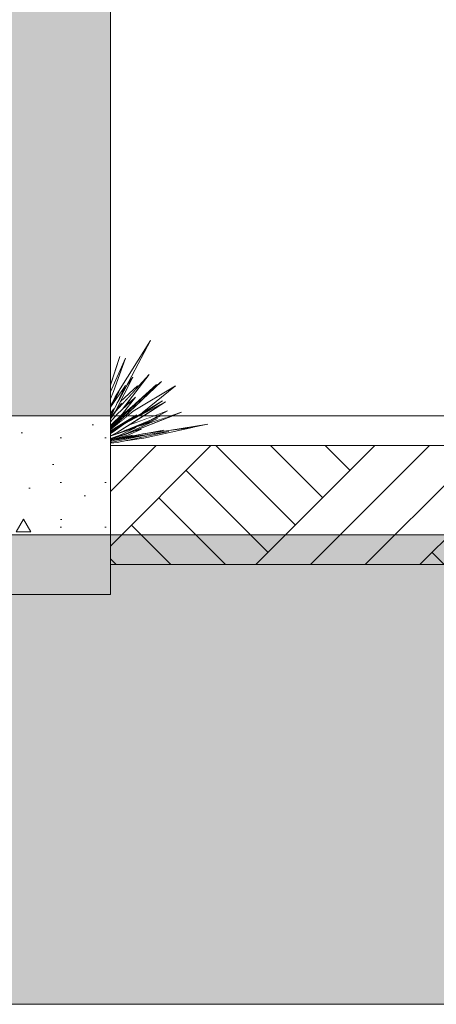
# Model space of a CAD drawing. Header units: millimetres. Extents: x 0 to 1917, y 0 to 847.
# Tile 95 of 230: x 569 to 583, y 646 to 679. Entities that reach past the tile are written whole.
import ezdxf

# ---------------------------------------------------------------- set-up
doc = ezdxf.new("R2010")
doc.units = ezdxf.units.MM
doc.header["$MEASUREMENT"] = 0
doc.set_wipeout_variables(frame=1)
doc.linetypes.add('Linha Tracejada 2_1', pattern=[3, 2, -1])
doc.linetypes.add('Wipeout_Contour', pattern=[1000, 0, -1000])
for name, color, linetype in [('Eletrodoméstico & Mobiliário.ARQ', 7, 'Continuous'), ('Interior - Mobiliário', 7, 'Continuous'), ('Laje.ARQ', 7, 'Continuous'), ('Linha & Trama.2D', 7, 'Continuous'), ('Parede.ARQ', 7, 'Continuous')]:
    doc.layers.add(name, color=color, linetype=linetype)
pattern_1 = [(45, (-3460.7426, 665.528), (-2.7577163, 2.7577163), []), (45, (-3461.662, 666.447), (-5.515433, 5.515433), []), (45, (-3462.581, 667.3665), (-5.515433, 5.515433), []), (135, (-3463.5003, 668.2857), (0.9192388, 0.9192388), [3.8999999, -3.8999999])]

msp = doc.modelspace()

# ---------------------------------------------------------------- hatches: boundary and pattern name
at = {"layer": 'Parede.ARQ', "linetype": 'Continuous', "lineweight": 0}
msp.add_hatch(color=35, dxfattribs=at).paths.add_polyline_path([(572.175, 661.528), (568.175, 661.528), (568.175, 659.528), (572.175, 659.528)])

# ---------------------------------------------------------------- linework, layer by layer
at = {"layer": 'Linha & Trama.2D', "color": 8, "linetype": 'Continuous', "lineweight": 0}
msp.add_line((609.905, 645.761), (65.194, 645.761), dxfattribs=at)
at = {"layer": 'Parede.ARQ', "color": 7, "linetype": 'Continuous', "lineweight": 0}
msp.add_line((572.175, 659.528), (568.175, 659.528), dxfattribs=at)

# ---------------------------------------------------------------- wipeouts: each hides what was drawn before it
at = {"color": 254, "linetype": 'Wipeout_Contour', "lineweight": 0, "ltscale": 44097.912527}
msp.add_wipeout([(572.175, 664.716), (572.915, 664.88), (572.501, 664.767), (572.586, 664.779), (572.764, 664.82), (573.107, 664.883), (573.266, 664.918), (573.369, 664.931), (573.969, 665.042), (573.656, 664.969), (574.209, 665.041), (575.457, 665.242), (574.906, 665.132), (574.931, 665.135), (573.302, 664.771), (572.678, 664.688), (572.399, 664.628), (572.175, 664.603), (572.175, 664.528), (586.344, 664.528), (585.581, 664.596), (584.358, 664.873), (583.745, 664.987), (584.161, 664.918), (583.859, 664.986), (583.987, 664.967), (583.818, 665.004), (584.54, 664.889), (584.216, 664.966), (584.973, 664.831), (584.546, 664.962), (585.137, 664.869), (585.067, 664.895), (585.504, 664.795), (585.371, 664.864), (584.969, 665.004), (584.301, 665.283), (584.505, 665.217), (584.169, 665.352), (584.544, 665.219), (584.054, 665.426), (584.867, 665.129), (584.507, 665.318), (585.167, 665.087), (584.787, 665.268), (584.27, 665.528), (574.26, 665.528), (572.925, 665.002), (573.219, 665.073), (572.766, 664.879)], dxfattribs=at).dxf.layer = 'Laje.ARQ'

# ---------------------------------------------------------------- next in the draw order: wipeouts: each hides what was drawn before it
at = {"color": 254, "linetype": 'Wipeout_Contour', "lineweight": 0, "ltscale": 4388.76359}
msp.add_wipeout([(572.282, 665.297), (572.387, 665.398), (572.539, 665.528), (572.514, 665.528), (572.288, 665.307)], dxfattribs=at).dxf.layer = 'Laje.ARQ'

# ---------------------------------------------------------------- next in the draw order: wipeouts: each hides what was drawn before it
at = {"color": 254, "linetype": 'Wipeout_Contour', "lineweight": 0, "ltscale": 6144.924698}
msp.add_wipeout([(572.336, 665.23), (572.492, 665.322), (572.752, 665.528), (572.682, 665.528), (572.527, 665.396), (572.514, 665.383), (572.478, 665.353)], dxfattribs=at).dxf.layer = 'Laje.ARQ'

# ---------------------------------------------------------------- next in the draw order: wipeouts: each hides what was drawn before it
at = {"color": 254, "linetype": 'Wipeout_Contour', "lineweight": 0, "ltscale": 2634.018443}
msp.add_wipeout([(572.667, 665.528), (572.587, 665.452), (572.679, 665.528)], dxfattribs=at).dxf.layer = 'Laje.ARQ'

# ---------------------------------------------------------------- next in the draw order: wipeouts: each hides what was drawn before it
at = {"color": 254, "linetype": 'Wipeout_Contour', "lineweight": 0, "ltscale": 3512.929638}
msp.add_wipeout([(572.668, 665.135), (572.852, 665.23), (573.654, 665.528), (573.291, 665.528)], dxfattribs=at).dxf.layer = 'Laje.ARQ'

# ---------------------------------------------------------------- next in the draw order: wipeouts: each hides what was drawn before it
at = {"color": 254, "linetype": 'Wipeout_Contour', "lineweight": 0, "ltscale": 4386.897246}
msp.add_wipeout([(572.2, 664.854), (572.175, 664.843), (572.175, 664.76), (572.473, 664.861), (573.046, 665.134)], dxfattribs=at).dxf.layer = 'Interior - Mobiliário'
at = {"color": 254, "linetype": 'Wipeout_Contour', "lineweight": 0, "ltscale": 7907.560237}
msp.add_wipeout([(573.216, 665.206), (573.535, 665.303), (574.206, 665.528), (573.788, 665.528), (573.48, 665.363), (573.847, 665.515), (573.449, 665.346), (573.284, 665.258), (573.758, 665.437)], dxfattribs=at).dxf.layer = 'Laje.ARQ'

# ---------------------------------------------------------------- next in the draw order: wipeouts: each hides what was drawn before it
at = {"color": 254, "linetype": 'Wipeout_Contour', "lineweight": 0, "ltscale": 3508.864889}
msp.add_wipeout([(572.915, 664.88), (572.175, 664.711), (572.175, 664.683), (572.267, 664.703)], dxfattribs=at).dxf.layer = 'Interior - Mobiliário'
at = {"color": 254, "linetype": 'Wipeout_Contour', "lineweight": 0, "ltscale": 151359.300715}
msp.add_wipeout([(571.475, 707.528), (571.475, 679.528), (572.175, 679.528), (572.175, 666.572), (572.495, 667.514), (572.175, 666.552), (572.175, 666.33), (572.688, 667.465), (572.283, 666.344), (572.175, 666.097), (572.175, 665.865), (572.231, 665.958), (572.336, 666.16), (573.526, 668.057), (572.747, 666.582), (572.93, 666.828), (572.51, 666.003), (573.083, 666.531), (573.019, 666.411), (573.474, 666.917), (572.857, 666.109), (572.761, 665.932), (572.67, 665.831), (573.018, 666.148), (572.58, 665.592), (572.514, 665.528), (572.539, 665.528), (573.077, 665.988), (573.727, 666.575), (573.297, 666.176), (573.891, 666.684), (572.667, 665.528), (572.679, 665.528), (572.785, 665.616), (572.682, 665.528), (572.752, 665.528), (572.943, 665.679), (574.365, 666.53), (573.248, 665.622), (573.93, 666.026), (573.171, 665.542), (574.026, 665.992), (573.291, 665.528), (573.654, 665.528), (574.092, 665.691), (573.788, 665.528), (574.206, 665.528), (574.567, 665.649), (574.26, 665.528), (584.27, 665.528), (583.484, 665.924), (584.318, 665.528), (584.473, 665.528), (583.747, 665.983), (584.647, 665.528), (584.677, 665.528), (584.184, 665.858), (584.714, 665.56), (584.244, 665.916), (584.913, 665.528), (585.028, 665.528), (584.734, 665.759), (585.042, 665.528), (585.053, 665.528), (583.638, 666.804), (585.055, 665.693), (584.118, 666.644), (584.933, 665.914), (584.609, 666.246), (584.995, 665.875), (584.894, 666), (584.969, 665.937), (584.65, 666.295), (585.325, 665.636), (585.208, 665.763), (584.629, 666.575), (585.333, 665.854), (585.582, 665.528), (585.607, 665.528), (585.539, 665.621), (585.437, 665.829), (585.234, 666.122), (585.004, 666.604), (584.596, 667.281), (584.896, 666.83), (584.816, 666.999), (585.212, 666.479), (584.875, 667.147), (585.274, 666.501), (585.281, 666.492), (585.162, 666.783), (585.367, 666.463), (584.966, 667.545), (585.848, 665.928), (585.879, 665.84), (585.922, 665.76), (585.656, 666.538), (585.248, 667.811), (585.7, 666.508), (586.006, 665.566), (585.929, 666.317), (586.025, 666.042), (586.015, 666.314), (585.994, 666.427), (586.008, 666.533), (585.973, 667.528), (586.073, 667.054), (586.075, 667.07), (586.152, 666.836), (586.225, 667.941), (586.427, 666.475), (586.414, 666.171), (586.63, 666.836), (586.643, 666.658), (586.778, 667.089), (586.743, 666.133), (586.956, 666.645), (586.908, 666.348), (587.003, 666.553), (586.963, 666.348), (587.628, 668.064), (587.239, 666.919), (587.284, 667.015), (587.045, 666.162), (586.92, 665.87), (587.205, 666.368), (587.107, 666.094), (587.294, 666.476), (588.353, 668.223), (587.482, 666.42), (587.005, 665.627), (587.021, 665.644), (587, 665.577), (587.224, 665.935), (588.273, 667.315), (587.494, 666.067), (588.008, 666.558), (587.532, 665.79), (588.44, 666.676), (587.645, 665.816), (587.521, 665.693), (588.655, 666.535), (588.583, 666.462), (589.18, 666.951), (588.26, 666.131), (587.924, 665.787), (588.209, 666.001), (587.794, 665.653), (587.672, 665.528), (587.818, 665.528), (588.276, 665.806), (587.924, 665.551), (587.951, 665.567), (587.896, 665.528), (587.962, 665.528), (589.21, 666.218), (588.108, 665.528), (588.291, 665.528), (588.577, 665.653), (588.361, 665.528), (588.522, 665.528), (588.647, 665.583), (588.531, 665.528), (588.866, 665.528), (590.063, 665.945), (589.055, 665.528), (589.065, 665.528), (589.436, 665.656), (589.103, 665.528), (592.571, 665.528), (592.571, 707.528)], dxfattribs=at).dxf.layer = 'Parede.ARQ'

# ---------------------------------------------------------------- next in the draw order: wipeouts: each hides what was drawn before it
at = {"color": 254, "linetype": 'Wipeout_Contour', "lineweight": 0, "ltscale": 4386.301596}
msp.add_wipeout([(572.175, 664.637), (572.233, 664.646), (573.392, 664.888), (572.333, 664.71), (572.175, 664.676)], dxfattribs=at).dxf.layer = 'Interior - Mobiliário'

# ---------------------------------------------------------------- next in the draw order: wipeouts: each hides what was drawn before it
at = {"color": 254, "linetype": 'Wipeout_Contour', "lineweight": 0, "ltscale": 9650.905095}
msp.add_wipeout([(572.175, 664.676), (572.333, 664.71), (573.392, 664.888), (572.233, 664.646), (572.175, 664.637), (572.175, 664.603), (572.399, 664.628), (574.137, 664.999), (572.501, 664.767), (572.267, 664.703), (572.175, 664.683)], dxfattribs=at).dxf.layer = 'Interior - Mobiliário'

# ---------------------------------------------------------------- next in the draw order: wipeouts: each hides what was drawn before it
at = {"color": 254, "linetype": 'Wipeout_Contour', "lineweight": 0, "ltscale": 6146.24923}
msp.add_wipeout([(574.137, 664.999), (572.678, 664.688), (573.302, 664.771), (574.931, 665.135), (573.266, 664.918), (572.72, 664.798), (572.815, 664.812)], dxfattribs=at).dxf.layer = 'Interior - Mobiliário'

# ---------------------------------------------------------------- next in the draw order: wipeouts: each hides what was drawn before it
at = {"color": 254, "linetype": 'Wipeout_Contour', "lineweight": 0, "ltscale": 5265.046781}
msp.add_wipeout([(572.668, 664.9), (572.175, 664.745), (572.175, 664.716), (572.766, 664.879), (573.219, 665.073), (572.925, 665.002)], dxfattribs=at).dxf.layer = 'Interior - Mobiliário'
at = {"color": 254, "linetype": 'Wipeout_Contour', "lineweight": 0, "ltscale": 2637.318096}
msp.add_wipeout([(574.209, 665.041), (574.906, 665.132), (575.457, 665.242)], dxfattribs=at).dxf.layer = 'Interior - Mobiliário'

# ---------------------------------------------------------------- next in the draw order: linework, layer by layer
at = {"layer": 'Interior - Mobiliário', "color": 102, "linetype": 'Continuous', "lineweight": 0}
msp.add_line((574.906, 665.132), (575.457, 665.242), dxfattribs=at)

# ---------------------------------------------------------------- next in the draw order: wipeouts: each hides what was drawn before it
at = {"color": 254, "linetype": 'Wipeout_Contour', "lineweight": 0, "ltscale": 2632.438946}
msp.add_wipeout([(572.175, 665.002), (572.175, 664.959), (572.717, 665.345)], dxfattribs=at).dxf.layer = 'Interior - Mobiliário'

# ---------------------------------------------------------------- next in the draw order: wipeouts: each hides what was drawn before it
at = {"color": 254, "linetype": 'Wipeout_Contour', "lineweight": 0, "ltscale": 3511.00134}
msp.add_wipeout([(572.452, 664.938), (572.596, 664.985), (573.847, 665.515), (572.455, 664.939)], dxfattribs=at).dxf.layer = 'Interior - Mobiliário'

# ---------------------------------------------------------------- next in the draw order: wipeouts: each hides what was drawn before it
at = {"color": 254, "linetype": 'Wipeout_Contour', "lineweight": 0, "ltscale": 5268.2911}
msp.add_wipeout([(572.175, 664.75), (572.668, 664.9), (574.567, 665.649), (573.535, 665.303), (573.596, 665.321), (572.697, 664.92)], dxfattribs=at).dxf.layer = 'Interior - Mobiliário'

# ---------------------------------------------------------------- next in the draw order: wipeouts: each hides what was drawn before it
at = {"color": 254, "linetype": 'Wipeout_Contour', "lineweight": 0, "ltscale": 3511.261538}
msp.add_wipeout([(572.175, 665.617), (572.175, 665.528), (572.175, 665.513), (572.292, 665.763)], dxfattribs=at).dxf.layer = 'Interior - Mobiliário'
at = {"color": 254, "linetype": 'Wipeout_Contour', "lineweight": 0, "ltscale": 3510.04433}
msp.add_wipeout([(572.336, 665.23), (572.175, 665.089), (572.175, 665.071), (572.492, 665.322)], dxfattribs=at).dxf.layer = 'Interior - Mobiliário'

# ---------------------------------------------------------------- next in the draw order: wipeouts: each hides what was drawn before it
at = {"color": 254, "linetype": 'Wipeout_Contour', "lineweight": 0, "ltscale": 2632.64173}
msp.add_wipeout([(572.175, 665.114), (572.175, 665.089), (572.636, 665.491)], dxfattribs=at).dxf.layer = 'Interior - Mobiliário'

# ---------------------------------------------------------------- next in the draw order: wipeouts: each hides what was drawn before it
at = {"color": 254, "linetype": 'Wipeout_Contour', "lineweight": 0, "ltscale": 6142.561033}
msp.add_wipeout([(572.175, 665.021), (572.175, 665.002), (572.717, 665.345), (572.175, 664.959), (572.175, 664.938), (572.265, 664.992), (573.061, 665.56)], dxfattribs=at).dxf.layer = 'Interior - Mobiliário'

# ---------------------------------------------------------------- next in the draw order: wipeouts: each hides what was drawn before it
at = {"color": 254, "linetype": 'Wipeout_Contour', "lineweight": 0, "ltscale": 5266.147515}
msp.add_wipeout([(572.265, 664.992), (572.175, 664.938), (572.175, 664.858), (572.404, 664.968), (574.026, 665.992), (572.657, 665.272)], dxfattribs=at).dxf.layer = 'Interior - Mobiliário'

# ---------------------------------------------------------------- next in the draw order: wipeouts: each hides what was drawn before it
at = {"color": 254, "linetype": 'Wipeout_Contour', "lineweight": 0, "ltscale": 3513.027993}
msp.add_wipeout([(572.657, 665.272), (573.171, 665.542), (573.93, 666.026), (572.66, 665.274)], dxfattribs=at).dxf.layer = 'Interior - Mobiliário'

# ---------------------------------------------------------------- next in the draw order: wipeouts: each hides what was drawn before it
at = {"color": 254, "linetype": 'Wipeout_Contour', "lineweight": 0, "ltscale": 6147.124749}
msp.add_wipeout([(572.943, 665.679), (572.175, 665.071), (572.175, 665.021), (573.061, 665.56), (572.66, 665.274), (573.248, 665.622), (574.365, 666.53)], dxfattribs=at).dxf.layer = 'Interior - Mobiliário'

# ---------------------------------------------------------------- next in the draw order: linework, layer by layer
at = {"layer": 'Laje.ARQ', "color": 111, "linetype": 'Continuous', "lineweight": 0}
msp.add_line((574.26, 665.528), (584.27, 665.528), dxfattribs=at)

# ---------------------------------------------------------------- next in the draw order: wipeouts: each hides what was drawn before it
at = {"color": 254, "linetype": 'Wipeout_Contour', "lineweight": 0, "ltscale": 5267.840726}
msp.add_wipeout([(572.175, 665.816), (572.175, 665.617), (572.292, 665.763), (572.175, 665.513), (572.175, 665.481), (572.686, 666.544)], dxfattribs=at).dxf.layer = 'Interior - Mobiliário'
at = {"color": 254, "linetype": 'Wipeout_Contour', "lineweight": 0, "ltscale": 3509.983207}
msp.add_wipeout([(572.175, 665.192), (572.282, 665.297), (572.288, 665.307), (572.175, 665.196)], dxfattribs=at).dxf.layer = 'Interior - Mobiliário'
at = {"color": 254, "linetype": 'Wipeout_Contour', "lineweight": 0, "ltscale": 3510.105605}
msp.add_wipeout([(572.586, 664.779), (572.72, 664.798), (573.107, 664.883), (572.764, 664.82)], dxfattribs=at).dxf.layer = 'Interior - Mobiliário'

# ---------------------------------------------------------------- next in the draw order: wipeouts: each hides what was drawn before it
at = {"color": 254, "linetype": 'Wipeout_Contour', "lineweight": 0, "ltscale": 4389.563311}
msp.add_wipeout([(572.398, 665.583), (572.175, 665.323), (572.175, 665.196), (572.58, 665.592), (573.018, 666.148)], dxfattribs=at).dxf.layer = 'Interior - Mobiliário'

# ---------------------------------------------------------------- next in the draw order: wipeouts: each hides what was drawn before it
at = {"color": 254, "linetype": 'Wipeout_Contour', "lineweight": 0, "ltscale": 4389.846017}
msp.add_wipeout([(572.175, 665.144), (572.479, 665.418), (573.727, 666.575), (572.537, 665.501), (572.175, 665.164)], dxfattribs=at).dxf.layer = 'Interior - Mobiliário'

# ---------------------------------------------------------------- next in the draw order: wipeouts: each hides what was drawn before it
at = {"color": 254, "linetype": 'Wipeout_Contour', "lineweight": 0, "ltscale": 3511.490888}
msp.add_wipeout([(572.416, 665.311), (572.636, 665.491), (572.508, 665.379), (572.785, 665.616)], dxfattribs=at).dxf.layer = 'Interior - Mobiliário'
at = {"color": 254, "linetype": 'Wipeout_Contour', "lineweight": 0, "ltscale": 2634.587096}
msp.add_wipeout([(573.369, 664.931), (573.656, 664.969), (573.969, 665.042)], dxfattribs=at).dxf.layer = 'Interior - Mobiliário'

# ---------------------------------------------------------------- next in the draw order: wipeouts: each hides what was drawn before it
at = {"color": 254, "linetype": 'Wipeout_Contour', "lineweight": 0, "ltscale": 2633.46473}
msp.add_wipeout([(572.175, 665.464), (572.175, 665.426), (572.552, 665.949)], dxfattribs=at).dxf.layer = 'Interior - Mobiliário'

# ---------------------------------------------------------------- next in the draw order: wipeouts: each hides what was drawn before it
at = {"color": 254, "linetype": 'Wipeout_Contour', "lineweight": 0, "ltscale": 5268.476577}
msp.add_wipeout([(572.175, 665.323), (572.398, 665.583), (572.584, 665.752), (573.474, 666.917), (572.348, 665.666), (572.175, 665.426)], dxfattribs=at).dxf.layer = 'Interior - Mobiliário'

# ---------------------------------------------------------------- next in the draw order: wipeouts: each hides what was drawn before it
at = {"color": 254, "linetype": 'Wipeout_Contour', "lineweight": 0, "ltscale": 7026.467514}
msp.add_wipeout([(572.175, 665.464), (572.348, 665.687), (572.93, 666.828), (572.747, 666.582), (572.714, 666.519), (572.482, 666.082), (572.407, 665.964), (572.175, 665.481)], dxfattribs=at).dxf.layer = 'Interior - Mobiliário'

# ---------------------------------------------------------------- next in the draw order: wipeouts: each hides what was drawn before it
at = {"color": 254, "linetype": 'Wipeout_Contour', "lineweight": 0, "ltscale": 3514.25056}
msp.add_wipeout([(572.688, 667.465), (572.175, 666.33), (572.175, 666.097), (572.283, 666.344)], dxfattribs=at).dxf.layer = 'Interior - Mobiliário'
at = {"color": 254, "linetype": 'Wipeout_Contour', "lineweight": 0, "ltscale": 7020.879552}
msp.add_wipeout([(572.175, 664.75), (572.697, 664.92), (573.596, 665.321), (572.862, 665.098), (572.596, 664.985), (573.046, 665.134), (572.473, 664.861), (572.175, 664.76)], dxfattribs=at).dxf.layer = 'Interior - Mobiliário'

# ---------------------------------------------------------------- next in the draw order: wipeouts: each hides what was drawn before it
at = {"color": 254, "linetype": 'Wipeout_Contour', "lineweight": 0, "ltscale": 3512.344363}
msp.add_wipeout([(572.175, 665.865), (572.175, 665.816), (572.301, 665.996), (572.46, 666.337)], dxfattribs=at).dxf.layer = 'Interior - Mobiliário'
at = {"color": 254, "linetype": 'Wipeout_Contour', "lineweight": 0, "ltscale": 3510.199886}
msp.add_wipeout([(572.432, 664.931), (572.452, 664.938), (572.775, 665.071), (572.721, 665.055)], dxfattribs=at).dxf.layer = 'Interior - Mobiliário'

# ---------------------------------------------------------------- next in the draw order: wipeouts: each hides what was drawn before it
at = {"color": 254, "linetype": 'Wipeout_Contour', "lineweight": 0, "ltscale": 7028.096719}
msp.add_wipeout([(572.231, 665.958), (572.46, 666.337), (572.301, 665.996), (572.686, 666.544), (572.407, 665.964), (572.482, 666.082), (573.526, 668.057), (572.336, 666.16)], dxfattribs=at).dxf.layer = 'Interior - Mobiliário'
at = {"color": 254, "linetype": 'Wipeout_Contour', "lineweight": 0, "ltscale": 3512.238603}
msp.add_wipeout([(572.879, 665.105), (572.862, 665.098), (573.216, 665.206), (573.758, 665.437)], dxfattribs=at).dxf.layer = 'Interior - Mobiliário'
at = {"color": 254, "linetype": 'Wipeout_Contour', "lineweight": 0, "ltscale": 2632.120188}
msp.add_wipeout([(572.536, 664.976), (572.318, 664.894), (572.432, 664.931)], dxfattribs=at).dxf.layer = 'Interior - Mobiliário'

# ---------------------------------------------------------------- next in the draw order: wipeouts: each hides what was drawn before it
at = {"color": 254, "linetype": 'Wipeout_Contour', "lineweight": 0, "ltscale": 2636.269176}
msp.add_wipeout([(572.495, 667.514), (572.175, 666.572), (572.175, 666.552)], dxfattribs=at).dxf.layer = 'Interior - Mobiliário'
at = {"color": 254, "linetype": 'Wipeout_Contour', "lineweight": 0, "ltscale": 10531.852484}
msp.add_wipeout([(572.175, 664.858), (572.175, 664.843), (572.2, 664.854), (572.318, 664.894), (572.536, 664.976), (572.721, 665.055), (572.775, 665.071), (573.48, 665.363), (574.092, 665.691), (572.852, 665.23), (572.668, 665.135), (572.404, 664.968)], dxfattribs=at).dxf.layer = 'Interior - Mobiliário'

# ---------------------------------------------------------------- next in the draw order: linework, layer by layer
at = {"layer": 'Interior - Mobiliário', "color": 102, "linetype": 'Continuous', "lineweight": 0}
for p, q in [((575.457, 665.242), (574.209, 665.041)), ((572.455, 664.939), (572.452, 664.938)), ((572.764, 664.82), (572.586, 664.779)), ((573.266, 664.918), (572.72, 664.798)), ((573.107, 664.883), (572.764, 664.82))]:
    msp.add_line(p, q, dxfattribs=at)

# ---------------------------------------------------------------- next in the draw order: wipeouts: each hides what was drawn before it
at = {"color": 254, "linetype": 'Wipeout_Contour', "lineweight": 0, "ltscale": 2634.338128}
msp.add_wipeout([(573.449, 665.346), (572.879, 665.105), (573.284, 665.258)], dxfattribs=at).dxf.layer = 'Interior - Mobiliário'

# ---------------------------------------------------------------- next in the draw order: wipeouts: each hides what was drawn before it
at = {"color": 254, "linetype": 'Wipeout_Contour', "lineweight": 0, "ltscale": 4389.008764}
msp.add_wipeout([(572.387, 665.398), (572.175, 665.192), (572.175, 665.164), (572.537, 665.501), (573.077, 665.988)], dxfattribs=at).dxf.layer = 'Interior - Mobiliário'

# ---------------------------------------------------------------- next in the draw order: wipeouts: each hides what was drawn before it
at = {"color": 254, "linetype": 'Wipeout_Contour', "lineweight": 0, "ltscale": 6146.529106}
msp.add_wipeout([(572.175, 665.114), (572.416, 665.311), (572.587, 665.452), (573.891, 666.684), (573.297, 666.176), (572.479, 665.418), (572.175, 665.144)], dxfattribs=at).dxf.layer = 'Interior - Mobiliário'

# ---------------------------------------------------------------- next in the draw order: hatches: boundary and pattern name
at = {"layer": 'Parede.ARQ', "linetype": 'Continuous', "lineweight": 0}
msp.add_hatch(color=35, dxfattribs=at).paths.add_polyline_path([(572.175, 679.528), (568.175, 679.528), (568.175, 665.528), (572.175, 665.528)])

# ---------------------------------------------------------------- next in the draw order: linework, layer by layer
at = {"layer": 'Interior - Mobiliário', "color": 102, "linetype": 'Continuous', "lineweight": 0}
for p, q in [((573.891, 666.684), (573.297, 666.176)), ((572.478, 665.353), (572.514, 665.383)), ((572.514, 665.383), (572.527, 665.396)), ((573.758, 665.437), (572.879, 665.105)), ((573.216, 665.206), (573.758, 665.437)), ((573.48, 665.363), (574.092, 665.691)), ((574.567, 665.649), (573.535, 665.303)), ((572.721, 665.055), (572.432, 664.931)), ((573.046, 665.134), (572.473, 664.861)), ((572.852, 665.23), (572.668, 665.135)), ((572.697, 664.92), (573.596, 665.321)), ((572.775, 665.071), (572.721, 665.055)), ((572.766, 664.879), (573.219, 665.073)), ((573.596, 665.321), (572.862, 665.098)), ((573.219, 665.073), (572.925, 665.002)), ((574.931, 665.135), (573.266, 664.918)), ((573.284, 665.258), (573.449, 665.346)), ((573.302, 664.771), (574.931, 665.135)), ((574.137, 664.999), (572.501, 664.767)), ((573.969, 665.042), (573.369, 664.931)), ((573.656, 664.969), (573.969, 665.042))]:
    msp.add_line(p, q, dxfattribs=at)
at = {"layer": 'Laje.ARQ', "color": 111, "linetype": 'Continuous', "lineweight": 0}
for p, q in [((573.291, 665.528), (573.654, 665.528)), ((573.788, 665.528), (574.206, 665.528))]:
    msp.add_line(p, q, dxfattribs=at)

# ---------------------------------------------------------------- next in the draw order: wipeouts: each hides what was drawn before it
at = {"color": 254, "linetype": 'Wipeout_Contour', "lineweight": 0, "ltscale": 5270.295774}
msp.add_wipeout([(572.348, 665.687), (572.552, 665.949), (572.348, 665.666), (573.019, 666.411), (573.083, 666.531), (572.51, 666.003)], dxfattribs=at).dxf.layer = 'Interior - Mobiliário'

# ---------------------------------------------------------------- next in the draw order: linework, layer by layer
at = {"layer": 'Interior - Mobiliário', "color": 102, "linetype": 'Continuous', "lineweight": 0}
for p, q in [((572.175, 666.572), (572.495, 667.514)), ((572.495, 667.514), (572.175, 666.552)), ((572.175, 666.33), (572.688, 667.465)), ((572.688, 667.465), (572.283, 666.344)), ((572.93, 666.828), (572.747, 666.582)), ((573.019, 666.411), (573.083, 666.531)), ((573.248, 665.622), (574.365, 666.53)), ((572.283, 666.344), (572.175, 666.097)), ((572.336, 666.16), (572.231, 665.958)), ((573.171, 665.542), (573.93, 666.026)), ((573.847, 665.515), (572.455, 664.939)), ((572.596, 664.985), (573.847, 665.515))]:
    msp.add_line(p, q, dxfattribs=at)
at = {"layer": 'Laje.ARQ', "color": 111, "linetype": 'Continuous', "lineweight": 0}
for p, q in [((572.514, 665.528), (572.539, 665.528)), ((572.667, 665.528), (572.679, 665.528)), ((572.679, 665.528), (572.752, 665.528))]:
    msp.add_line(p, q, dxfattribs=at)

# ---------------------------------------------------------------- next in the draw order: wipeouts: each hides what was drawn before it
at = {"color": 254, "linetype": 'Wipeout_Contour', "lineweight": 0, "ltscale": 3513.070995}
msp.add_wipeout([(572.584, 665.752), (572.67, 665.831), (572.761, 665.932), (572.857, 666.109)], dxfattribs=at).dxf.layer = 'Interior - Mobiliário'
at = {"color": 254, "linetype": 'Wipeout_Contour', "lineweight": 0, "ltscale": 3436.100863}
msp.add_wipeout([(572.175, 665.528), (518.206, 665.528), (518.206, 661.528), (572.175, 661.528)], dxfattribs=at).dxf.layer = 'Laje.ARQ'

# ---------------------------------------------------------------- next in the draw order: hatches: boundary and pattern name
at = {"layer": 'Laje.ARQ', "linetype": 'Continuous', "lineweight": 0}
h = msp.add_hatch(dxfattribs=at)
h.set_pattern_fill('CONCRETO_0007', color=83, style=0, pattern_type=2)
h.set_pattern_definition([(0, (-3460.7426, 665.528), (0, 7.794229), [0.4875, -4.0125]), (0, (-3458.4926, 669.425), (0, 7.794229), [0.4875, -4.0125]), (60, (-3460.7426, 665.528), (-6.75, 3.897114), [0.4875, -4.0125]), (60, (-3456.2426, 665.528), (-6.75, 3.897114), [0.4875, -4.0125]), (120, (-3460.255, 665.528), (6.75, 3.897114), [0.4875, -4.0125]), (120, (-3455.755, 665.528), (6.75, 3.897114), [0.4875, -4.0125]), (0, (-3460.7426, 666.278), (0, 1.5), [0, -1.5, 0, -2.25]), (45, (-3459.9926, 666.278), (-1.06066017, 1.06066017), [0, -1.125, 0, -1.875])])
h.paths.add_polyline_path([(572.175, 665.528), (518.206, 665.528), (518.206, 661.528), (572.175, 661.528)])

# ---------------------------------------------------------------- next in the draw order: linework, layer by layer
at = {"layer": 'Eletrodoméstico & Mobiliário.ARQ', "color": 161, "linetype": 'Linha Tracejada 2_1', "lineweight": 0}
msp.add_line((65.194, 665.528), (602.571, 665.528), dxfattribs=at)
at = {"layer": 'Interior - Mobiliário', "color": 102, "linetype": 'Continuous', "lineweight": 0}
for p, q in [((573.526, 668.057), (572.336, 666.16)), ((572.482, 666.082), (573.526, 668.057)), ((573.474, 666.917), (572.348, 665.666)), ((572.348, 665.687), (572.93, 666.828)), ((572.584, 665.752), (573.474, 666.917)), ((572.175, 665.816), (572.686, 666.544)), ((572.686, 666.544), (572.175, 665.481)), ((572.479, 665.418), (573.727, 666.575)), ((573.083, 666.531), (572.51, 666.003)), ((573.727, 666.575), (572.537, 665.501)), ((572.587, 665.452), (573.891, 666.684)), ((574.365, 666.53), (572.943, 665.679)), ((572.175, 665.865), (572.46, 666.337)), ((572.46, 666.337), (572.301, 665.996)), ((572.398, 665.583), (573.018, 666.148)), ((572.407, 665.964), (572.482, 666.082)), ((573.018, 666.148), (572.58, 665.592)), ((572.761, 665.932), (572.857, 666.109)), ((572.175, 665.426), (572.552, 665.949)), ((572.552, 665.949), (572.175, 665.464)), ((572.175, 665.617), (572.292, 665.763)), ((572.292, 665.763), (572.175, 665.513)), ((573.077, 665.988), (572.387, 665.398)), ((572.404, 664.968), (574.026, 665.992)), ((574.026, 665.992), (572.657, 665.272)), ((573.93, 666.026), (572.66, 665.274)), ((572.67, 665.831), (572.761, 665.932)), ((572.943, 665.679), (572.175, 665.071)), ((572.58, 665.592), (572.175, 665.196)), ((572.175, 665.323), (572.398, 665.583)), ((572.175, 665.021), (573.061, 665.56)), ((572.537, 665.501), (572.175, 665.164)), ((572.175, 665.114), (572.636, 665.491)), ((572.636, 665.491), (572.175, 665.089)), ((572.175, 665.144), (572.479, 665.418)), ((572.387, 665.398), (572.175, 665.192)), ((573.061, 665.56), (572.265, 664.992)), ((572.785, 665.616), (572.416, 665.311)), ((572.508, 665.379), (572.785, 665.616)), ((572.668, 664.9), (574.567, 665.649)), ((574.092, 665.691), (572.852, 665.23)), ((572.175, 665.002), (572.717, 665.345)), ((572.717, 665.345), (572.175, 664.959)), ((572.2, 664.854), (573.046, 665.134)), ((572.282, 665.297), (572.288, 665.307)), ((572.492, 665.322), (572.336, 665.23)), ((572.265, 664.992), (572.175, 664.938)), ((572.175, 664.858), (572.404, 664.968)), ((572.175, 664.75), (572.697, 664.92)), ((572.175, 664.745), (572.668, 664.9)), ((572.175, 664.711), (572.915, 664.88)), ((572.175, 664.716), (572.766, 664.879)), ((572.473, 664.861), (572.175, 664.76)), ((572.175, 664.843), (572.2, 664.854)), ((572.915, 664.88), (572.267, 664.703)), ((572.536, 664.976), (572.318, 664.894)), ((573.392, 664.888), (572.333, 664.71))]:
    msp.add_line(p, q, dxfattribs=at)
at = {"layer": 'Laje.ARQ', "color": 123, "linetype": 'Continuous', "lineweight": 0, "flags": 128}
msp.add_lwpolyline([(572.175, 665.528), (568.175, 665.528), (536.575, 665.528)], dxfattribs=at)
at = {"layer": 'Parede.ARQ', "color": 7, "linetype": 'Continuous', "lineweight": 0}
msp.add_line((572.175, 679.528), (572.175, 665.528), dxfattribs=at)

# ---------------------------------------------------------------- next in the draw order: wipeouts: each hides what was drawn before it
at = {"color": 254, "linetype": 'Wipeout_Contour', "lineweight": 0, "ltscale": 3528.52586}
msp.add_wipeout([(572.175, 664.528), (572.175, 660.528), (592.571, 660.528), (592.571, 664.528)], dxfattribs=at).dxf.layer = 'Laje.ARQ'

# ---------------------------------------------------------------- next in the draw order: hatches: boundary and pattern name
at = {"layer": 'Laje.ARQ', "linetype": 'Continuous', "lineweight": 0}
h = msp.add_hatch(dxfattribs=at)
h.set_pattern_fill('TERRA_0007', color=42, style=0, pattern_type=2)
h.set_pattern_definition(pattern_1)
h.paths.add_polyline_path([(572.175, 664.528), (572.175, 660.528), (592.571, 660.528), (592.571, 664.528)])
at = {"layer": 'Linha & Trama.2D', "linetype": 'Continuous', "lineweight": 0}
h = msp.add_hatch(dxfattribs=at)
h.set_pattern_fill('TERRA_0007', color=30, style=0, pattern_type=2)
h.set_pattern_definition(pattern_1)
h.paths.add_polyline_path([(609.905, 661.528), (65.194, 661.528), (65.194, 645.761), (609.905, 645.761)])

# ---------------------------------------------------------------- next in the draw order: linework, layer by layer
at = {"layer": 'Interior - Mobiliário', "color": 102, "linetype": 'Continuous', "lineweight": 0}
for p, q in [((572.233, 664.646), (573.392, 664.888)), ((572.399, 664.628), (574.137, 664.999)), ((572.678, 664.688), (573.302, 664.771)), ((572.333, 664.71), (572.175, 664.676)), ((572.267, 664.703), (572.175, 664.683)), ((572.175, 664.637), (572.233, 664.646)), ((572.175, 664.603), (572.399, 664.628))]:
    msp.add_line(p, q, dxfattribs=at)
at = {"layer": 'Laje.ARQ', "color": 123, "linetype": 'Continuous', "lineweight": 0}
for p, q in [((572.175, 665.528), (572.175, 664.528)), ((572.175, 664.528), (572.175, 661.528))]:
    msp.add_line(p, q, dxfattribs=at)
at = {"layer": 'Laje.ARQ', "color": 93, "linetype": 'Continuous', "lineweight": 0}
for p, q in [((592.571, 664.528), (572.175, 664.528)), ((592.571, 660.528), (572.175, 660.528))]:
    msp.add_line(p, q, dxfattribs=at)
at = {"layer": 'Laje.ARQ', "color": 123, "linetype": 'Continuous', "lineweight": 0, "flags": 128}
msp.add_lwpolyline([(572.175, 661.528), (568.175, 661.528), (518.206, 661.528)], dxfattribs=at)
at = {"layer": 'Linha & Trama.2D', "color": 8, "linetype": 'Continuous', "lineweight": 0}
msp.add_line((65.194, 661.528), (609.905, 661.528), dxfattribs=at)
at = {"layer": 'Parede.ARQ', "color": 7, "linetype": 'Continuous', "lineweight": 0}
for p, q in [((572.175, 661.528), (572.175, 660.528)), ((572.175, 660.528), (572.175, 659.528))]:
    msp.add_line(p, q, dxfattribs=at)

doc.saveas('drawing.dxf')
